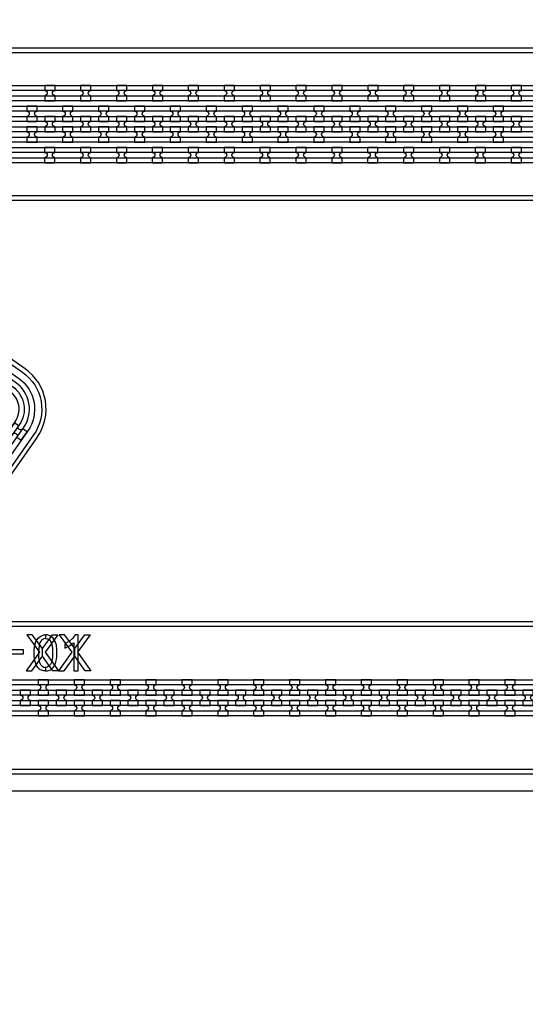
# Model space of a CAD drawing. Extents: x -63500 to 63500, y -63500 to 63500.
# Tile 183 of 256: x -16134 to -12613, y 23513 to 30378. Entities that reach past the tile are written whole.
import ezdxf

# ---------------------------------------------------------------- set-up
doc = ezdxf.new("R2010")
doc.units = 13
doc.header["$MEASUREMENT"] = 0
for name, color, linetype in [('1_Metal', 2, 'Continuous'), ('2_Electrodes', 5, 'Continuous'), ('3_Outline', 4, 'Continuous')]:
    doc.layers.add(name, color=color, linetype=linetype)

msp = doc.modelspace()

# ---------------------------------------------------------------- linework, layer by layer
msp.add_line((0, 25000), (-34000, 25000))
for points in [[(-16083.8, 26088), (-15996.5, 25969), (-16089.1, 25838), (-16049.5, 25838), (-15976.4, 25940.4), (-15976.4, 25994), (-16047.2, 26088), (-16083.8, 26088)], [(-15869.1, 26088), (-15956.3, 25969), (-15863.8, 25838), (-15903.4, 25838), (-15976.4, 25940.4), (-15976.4, 25994), (-15905.7, 26088), (-15869.1, 26088)], [(-15858.5, 26088), (-15771.2, 25969), (-15863.8, 25838), (-15824.2, 25838), (-15751.1, 25940.4), (-15751.1, 25994), (-15821.8, 26088), (-15858.5, 26088)], [(-15643.7, 26088), (-15731, 25969), (-15638.4, 25838), (-15678, 25838), (-15751.1, 25940.4), (-15751.1, 25994), (-15680.4, 26088), (-15643.7, 26088)]]:
    msp.add_lwpolyline(points, close=True)
for radius in [50000, 47500, 45000]:
    msp.add_circle((0, 0), radius)
at = {"layer": '1_Metal'}
for points in [[(-50000, 0, -1), (50000, 0), (51000, 0, 1), (-51000, 0)], [(-15888.6, 29920), (-15960.6, 29920), (-15960.6, 29884, -0.414214), (-15942.6, 29866), (-15942.6, 29866, -0.414214), (-15960.6, 29848), (-15960.6, 29812), (-15888.6, 29812), (-15888.6, 29848, -0.414214), (-15906.6, 29866), (-15906.6, 29866, -0.414214), (-15888.6, 29884)], [(-15638.6, 29920), (-15710.6, 29920), (-15710.6, 29884, -0.414214), (-15692.6, 29866), (-15692.6, 29866, -0.414214), (-15710.6, 29848), (-15710.6, 29812), (-15638.6, 29812), (-15638.6, 29848, -0.414214), (-15656.6, 29866), (-15656.6, 29866, -0.414214), (-15638.6, 29884)], [(-15388.6, 29920), (-15460.6, 29920), (-15460.6, 29884, -0.414214), (-15442.6, 29866), (-15442.6, 29866, -0.414214), (-15460.6, 29848), (-15460.6, 29812), (-15388.6, 29812), (-15388.6, 29848, -0.414214), (-15406.6, 29866), (-15406.6, 29866, -0.414214), (-15388.6, 29884)], [(-15138.6, 29920), (-15210.6, 29920), (-15210.6, 29884, -0.414214), (-15192.6, 29866), (-15192.6, 29866, -0.414214), (-15210.6, 29848), (-15210.6, 29812), (-15138.6, 29812), (-15138.6, 29848, -0.414214), (-15156.6, 29866), (-15156.6, 29866, -0.414214), (-15138.6, 29884)], [(-14888.6, 29920), (-14960.6, 29920), (-14960.6, 29884, -0.414214), (-14942.6, 29866), (-14942.6, 29866, -0.414214), (-14960.6, 29848), (-14960.6, 29812), (-14888.6, 29812), (-14888.6, 29848, -0.414214), (-14906.6, 29866), (-14906.6, 29866, -0.414214), (-14888.6, 29884)], [(-14638.6, 29920), (-14710.6, 29920), (-14710.6, 29884, -0.414214), (-14692.6, 29866), (-14692.6, 29866, -0.414214), (-14710.6, 29848), (-14710.6, 29812), (-14638.6, 29812), (-14638.6, 29848, -0.414214), (-14656.6, 29866), (-14656.6, 29866, -0.414214), (-14638.6, 29884)], [(-14388.6, 29920), (-14460.6, 29920), (-14460.6, 29884, -0.414214), (-14442.6, 29866), (-14442.6, 29866, -0.414214), (-14460.6, 29848), (-14460.6, 29812), (-14388.6, 29812), (-14388.6, 29848, -0.414214), (-14406.6, 29866), (-14406.6, 29866, -0.414214), (-14388.6, 29884)], [(-14138.6, 29920), (-14210.6, 29920), (-14210.6, 29884, -0.414214), (-14192.6, 29866), (-14192.6, 29866, -0.414214), (-14210.6, 29848), (-14210.6, 29812), (-14138.6, 29812), (-14138.6, 29848, -0.414214), (-14156.6, 29866), (-14156.6, 29866, -0.414214), (-14138.6, 29884)], [(-13888.6, 29920), (-13960.6, 29920), (-13960.6, 29884, -0.414214), (-13942.6, 29866), (-13942.6, 29866, -0.414214), (-13960.6, 29848), (-13960.6, 29812), (-13888.6, 29812), (-13888.6, 29848, -0.414214), (-13906.6, 29866), (-13906.6, 29866, -0.414214), (-13888.6, 29884)], [(-13638.6, 29920), (-13710.6, 29920), (-13710.6, 29884, -0.414214), (-13692.6, 29866), (-13692.6, 29866, -0.414214), (-13710.6, 29848), (-13710.6, 29812), (-13638.6, 29812), (-13638.6, 29848, -0.414214), (-13656.6, 29866), (-13656.6, 29866, -0.414214), (-13638.6, 29884)], [(-13388.6, 29920), (-13460.6, 29920), (-13460.6, 29884, -0.414214), (-13442.6, 29866), (-13442.6, 29866, -0.414214), (-13460.6, 29848), (-13460.6, 29812), (-13388.6, 29812), (-13388.6, 29848, -0.414214), (-13406.6, 29866), (-13406.6, 29866, -0.414214), (-13388.6, 29884)], [(-13138.6, 29920), (-13210.6, 29920), (-13210.6, 29884, -0.414214), (-13192.6, 29866), (-13192.6, 29866, -0.414214), (-13210.6, 29848), (-13210.6, 29812), (-13138.6, 29812), (-13138.6, 29848, -0.414214), (-13156.6, 29866), (-13156.6, 29866, -0.414214), (-13138.6, 29884)], [(-12888.6, 29920), (-12960.6, 29920), (-12960.6, 29884, -0.414214), (-12942.6, 29866), (-12942.6, 29866, -0.414214), (-12960.6, 29848), (-12960.6, 29812), (-12888.6, 29812), (-12888.6, 29848, -0.414214), (-12906.6, 29866), (-12906.6, 29866, -0.414214), (-12888.6, 29884)], [(-12638.6, 29920), (-12710.6, 29920), (-12710.6, 29884, -0.414214), (-12692.6, 29866), (-12692.6, 29866, -0.414214), (-12710.6, 29848), (-12710.6, 29812), (-12638.6, 29812), (-12638.6, 29848, -0.414214), (-12656.6, 29866), (-12656.6, 29866, -0.414214), (-12638.6, 29884)], [(10487.8, 29740), (10085.9, 29740), (-20108.6, 29740, 0.414214), (-21948.6, 27900), (-21948.6, 27400, 0.414214), (-20108.6, 25560), (-18875.7, 25560, 0.244698), (-18860.9, 25567.7), (-18819.6, 25538.8), (-18884.1, 25446.5), (-18925.1, 25475.2), (-18910.7, 25495.7, 0.606815), (-18925.5, 25524), (-20108.7, 25524, -0.414214), (-21984.7, 27400), (-21984.7, 27900, -0.414214), (-20108.7, 29776), (10085.9, 29776), (10487.8, 29776)], [(-16085.6, 29668), (-16013.6, 29668), (-16013.6, 29704, -0.414214), (-16031.6, 29722), (-16031.6, 29722, -0.414214), (-16013.6, 29740), (-16013.6, 29776), (-16085.6, 29776), (-16085.6, 29740, -0.414214), (-16067.6, 29722), (-16067.6, 29722, -0.414214), (-16085.6, 29704), (-16085.6, 29668)], [(-15835.6, 29668), (-15763.6, 29668), (-15763.6, 29704, -0.414214), (-15781.6, 29722), (-15781.6, 29722, -0.414214), (-15763.6, 29740), (-15763.6, 29776), (-15835.6, 29776), (-15835.6, 29740, -0.414214), (-15817.6, 29722), (-15817.6, 29722, -0.414214), (-15835.6, 29704), (-15835.6, 29668)], [(-15585.6, 29668), (-15513.6, 29668), (-15513.6, 29704, -0.414214), (-15531.6, 29722), (-15531.6, 29722, -0.414214), (-15513.6, 29740), (-15513.6, 29776), (-15585.6, 29776), (-15585.6, 29740, -0.414214), (-15567.6, 29722), (-15567.6, 29722, -0.414214), (-15585.6, 29704), (-15585.6, 29668)], [(-15335.6, 29668), (-15263.6, 29668), (-15263.6, 29704, -0.414214), (-15281.6, 29722), (-15281.6, 29722, -0.414214), (-15263.6, 29740), (-15263.6, 29776), (-15335.6, 29776), (-15335.6, 29740, -0.414214), (-15317.6, 29722), (-15317.6, 29722, -0.414214), (-15335.6, 29704), (-15335.6, 29668)], [(-15085.6, 29668), (-15013.6, 29668), (-15013.6, 29704, -0.414214), (-15031.6, 29722), (-15031.6, 29722, -0.414214), (-15013.6, 29740), (-15013.6, 29776), (-15085.6, 29776), (-15085.6, 29740, -0.414214), (-15067.6, 29722), (-15067.6, 29722, -0.414214), (-15085.6, 29704), (-15085.6, 29668)], [(-14835.6, 29668), (-14763.6, 29668), (-14763.6, 29704, -0.414214), (-14781.6, 29722), (-14781.6, 29722, -0.414214), (-14763.6, 29740), (-14763.6, 29776), (-14835.6, 29776), (-14835.6, 29740, -0.414214), (-14817.6, 29722), (-14817.6, 29722, -0.414214), (-14835.6, 29704), (-14835.6, 29668)], [(-14585.6, 29668), (-14513.6, 29668), (-14513.6, 29704, -0.414214), (-14531.6, 29722), (-14531.6, 29722, -0.414214), (-14513.6, 29740), (-14513.6, 29776), (-14585.6, 29776), (-14585.6, 29740, -0.414214), (-14567.6, 29722), (-14567.6, 29722, -0.414214), (-14585.6, 29704), (-14585.6, 29668)], [(-14335.6, 29668), (-14263.6, 29668), (-14263.6, 29704, -0.414214), (-14281.6, 29722), (-14281.6, 29722, -0.414214), (-14263.6, 29740), (-14263.6, 29776), (-14335.6, 29776), (-14335.6, 29740, -0.414214), (-14317.6, 29722), (-14317.6, 29722, -0.414214), (-14335.6, 29704), (-14335.6, 29668)], [(-14085.6, 29668), (-14013.6, 29668), (-14013.6, 29704, -0.414214), (-14031.6, 29722), (-14031.6, 29722, -0.414214), (-14013.6, 29740), (-14013.6, 29776), (-14085.6, 29776), (-14085.6, 29740, -0.414214), (-14067.6, 29722), (-14067.6, 29722, -0.414214), (-14085.6, 29704), (-14085.6, 29668)], [(-13835.6, 29668), (-13763.6, 29668), (-13763.6, 29704, -0.414214), (-13781.6, 29722), (-13781.6, 29722, -0.414214), (-13763.6, 29740), (-13763.6, 29776), (-13835.6, 29776), (-13835.6, 29740, -0.414214), (-13817.6, 29722), (-13817.6, 29722, -0.414214), (-13835.6, 29704), (-13835.6, 29668)], [(-13585.6, 29668), (-13513.6, 29668), (-13513.6, 29704, -0.414214), (-13531.6, 29722), (-13531.6, 29722, -0.414214), (-13513.6, 29740), (-13513.6, 29776), (-13585.6, 29776), (-13585.6, 29740, -0.414214), (-13567.6, 29722), (-13567.6, 29722, -0.414214), (-13585.6, 29704), (-13585.6, 29668)], [(-13335.6, 29668), (-13263.6, 29668), (-13263.6, 29704, -0.414214), (-13281.6, 29722), (-13281.6, 29722, -0.414214), (-13263.6, 29740), (-13263.6, 29776), (-13335.6, 29776), (-13335.6, 29740, -0.414214), (-13317.6, 29722), (-13317.6, 29722, -0.414214), (-13335.6, 29704), (-13335.6, 29668)], [(-13085.6, 29668), (-13013.6, 29668), (-13013.6, 29704, -0.414214), (-13031.6, 29722), (-13031.6, 29722, -0.414214), (-13013.6, 29740), (-13013.6, 29776), (-13085.6, 29776), (-13085.6, 29740, -0.414214), (-13067.6, 29722), (-13067.6, 29722, -0.414214), (-13085.6, 29704), (-13085.6, 29668)], [(-12835.6, 29668), (-12763.6, 29668), (-12763.6, 29704, -0.414214), (-12781.6, 29722), (-12781.6, 29722, -0.414214), (-12763.6, 29740), (-12763.6, 29776), (-12835.6, 29776), (-12835.6, 29740, -0.414214), (-12817.6, 29722), (-12817.6, 29722, -0.414214), (-12835.6, 29704), (-12835.6, 29668)], [(10487.8, 29668), (10085.9, 29668), (-20108.6, 29668, 0.414214), (-21876.6, 27900), (-21876.6, 27400, 0.414214), (-20108.6, 25632), (-18824.5, 25632, 0.244698), (-18809.8, 25639.7), (-18768.9, 25611.1), (-18819.6, 25538.8), (-18860.9, 25567.7, 0.606815), (-18875.7, 25596), (-20108.6, 25596, -0.414214), (-21912.6, 27400), (-21912.6, 27900, -0.414214), (-20108.6, 29704), (10085.9, 29704), (10487.8, 29704)], [(-15960.6, 29596), (-15888.6, 29596), (-15888.6, 29632, -0.414214), (-15906.6, 29650), (-15906.6, 29650, -0.414214), (-15888.6, 29668), (-15888.6, 29704), (-15960.6, 29704), (-15960.6, 29668, -0.414214), (-15942.6, 29650), (-15942.6, 29650, -0.414214), (-15960.6, 29632), (-15960.6, 29596)], [(-15710.6, 29596), (-15638.6, 29596), (-15638.6, 29632, -0.414214), (-15656.6, 29650), (-15656.6, 29650, -0.414214), (-15638.6, 29668), (-15638.6, 29704), (-15710.6, 29704), (-15710.6, 29668, -0.414214), (-15692.6, 29650), (-15692.6, 29650, -0.414214), (-15710.6, 29632), (-15710.6, 29596)], [(-15460.6, 29596), (-15388.6, 29596), (-15388.6, 29632, -0.414214), (-15406.6, 29650), (-15406.6, 29650, -0.414214), (-15388.6, 29668), (-15388.6, 29704), (-15460.6, 29704), (-15460.6, 29668, -0.414214), (-15442.6, 29650), (-15442.6, 29650, -0.414214), (-15460.6, 29632), (-15460.6, 29596)], [(-15210.6, 29596), (-15138.6, 29596), (-15138.6, 29632, -0.414214), (-15156.6, 29650), (-15156.6, 29650, -0.414214), (-15138.6, 29668), (-15138.6, 29704), (-15210.6, 29704), (-15210.6, 29668, -0.414214), (-15192.6, 29650), (-15192.6, 29650, -0.414214), (-15210.6, 29632), (-15210.6, 29596)], [(-14960.6, 29596), (-14888.6, 29596), (-14888.6, 29632, -0.414214), (-14906.6, 29650), (-14906.6, 29650, -0.414214), (-14888.6, 29668), (-14888.6, 29704), (-14960.6, 29704), (-14960.6, 29668, -0.414214), (-14942.6, 29650), (-14942.6, 29650, -0.414214), (-14960.6, 29632), (-14960.6, 29596)], [(-14710.6, 29596), (-14638.6, 29596), (-14638.6, 29632, -0.414214), (-14656.6, 29650), (-14656.6, 29650, -0.414214), (-14638.6, 29668), (-14638.6, 29704), (-14710.6, 29704), (-14710.6, 29668, -0.414214), (-14692.6, 29650), (-14692.6, 29650, -0.414214), (-14710.6, 29632), (-14710.6, 29596)], [(-14460.6, 29596), (-14388.6, 29596), (-14388.6, 29632, -0.414214), (-14406.6, 29650), (-14406.6, 29650, -0.414214), (-14388.6, 29668), (-14388.6, 29704), (-14460.6, 29704), (-14460.6, 29668, -0.414214), (-14442.6, 29650), (-14442.6, 29650, -0.414214), (-14460.6, 29632), (-14460.6, 29596)], [(-14210.6, 29596), (-14138.6, 29596), (-14138.6, 29632, -0.414214), (-14156.6, 29650), (-14156.6, 29650, -0.414214), (-14138.6, 29668), (-14138.6, 29704), (-14210.6, 29704), (-14210.6, 29668, -0.414214), (-14192.6, 29650), (-14192.6, 29650, -0.414214), (-14210.6, 29632), (-14210.6, 29596)], [(-13960.6, 29596), (-13888.6, 29596), (-13888.6, 29632, -0.414214), (-13906.6, 29650), (-13906.6, 29650, -0.414214), (-13888.6, 29668), (-13888.6, 29704), (-13960.6, 29704), (-13960.6, 29668, -0.414214), (-13942.6, 29650), (-13942.6, 29650, -0.414214), (-13960.6, 29632), (-13960.6, 29596)], [(-13710.6, 29596), (-13638.6, 29596), (-13638.6, 29632, -0.414214), (-13656.6, 29650), (-13656.6, 29650, -0.414214), (-13638.6, 29668), (-13638.6, 29704), (-13710.6, 29704), (-13710.6, 29668, -0.414214), (-13692.6, 29650), (-13692.6, 29650, -0.414214), (-13710.6, 29632), (-13710.6, 29596)], [(-13460.6, 29596), (-13388.6, 29596), (-13388.6, 29632, -0.414214), (-13406.6, 29650), (-13406.6, 29650, -0.414214), (-13388.6, 29668), (-13388.6, 29704), (-13460.6, 29704), (-13460.6, 29668, -0.414214), (-13442.6, 29650), (-13442.6, 29650, -0.414214), (-13460.6, 29632), (-13460.6, 29596)], [(-13210.6, 29596), (-13138.6, 29596), (-13138.6, 29632, -0.414214), (-13156.6, 29650), (-13156.6, 29650, -0.414214), (-13138.6, 29668), (-13138.6, 29704), (-13210.6, 29704), (-13210.6, 29668, -0.414214), (-13192.6, 29650), (-13192.6, 29650, -0.414214), (-13210.6, 29632), (-13210.6, 29596)], [(-12960.6, 29596), (-12888.6, 29596), (-12888.6, 29632, -0.414214), (-12906.6, 29650), (-12906.6, 29650, -0.414214), (-12888.6, 29668), (-12888.6, 29704), (-12960.6, 29704), (-12960.6, 29668, -0.414214), (-12942.6, 29650), (-12942.6, 29650, -0.414214), (-12960.6, 29632), (-12960.6, 29596)], [(-12710.6, 29596), (-12638.6, 29596), (-12638.6, 29632, -0.414214), (-12656.6, 29650), (-12656.6, 29650, -0.414214), (-12638.6, 29668), (-12638.6, 29704), (-12710.6, 29704), (-12710.6, 29668, -0.414214), (-12692.6, 29650), (-12692.6, 29650, -0.414214), (-12710.6, 29632), (-12710.6, 29596)], [(10487.8, 29596), (10085.9, 29596), (-20108.6, 29596, 0.414214), (-21804.6, 27900), (-21804.6, 27400, 0.414214), (-20108.6, 25704), (-18774.3, 25704, 0.244698), (-18759.5, 25711.7), (-18718.6, 25683), (-18768.9, 25611.1), (-18809.8, 25639.7, 0.606815), (-18824.5, 25668), (-20108.6, 25668, -0.414214), (-21840.6, 27400), (-21840.6, 27900, -0.414214), (-20108.6, 29632), (10085.9, 29632), (10487.8, 29632)], [(-16085.6, 29632), (-16085.6, 29596, -0.414214), (-16067.6, 29578), (-16067.6, 29578, -0.414214), (-16085.6, 29560), (-16085.6, 29524), (-16013.6, 29524), (-16013.6, 29560, -0.414214), (-16031.6, 29578), (-16031.6, 29578, -0.414214), (-16013.6, 29596), (-16013.6, 29632)], [(-15835.6, 29632), (-15835.6, 29596, -0.414214), (-15817.6, 29578), (-15817.6, 29578, -0.414214), (-15835.6, 29560), (-15835.6, 29524), (-15763.6, 29524), (-15763.6, 29560, -0.414214), (-15781.6, 29578), (-15781.6, 29578, -0.414214), (-15763.6, 29596), (-15763.6, 29632)], [(-15585.6, 29632), (-15585.6, 29596, -0.414214), (-15567.6, 29578), (-15567.6, 29578, -0.414214), (-15585.6, 29560), (-15585.6, 29524), (-15513.6, 29524), (-15513.6, 29560, -0.414214), (-15531.6, 29578), (-15531.6, 29578, -0.414214), (-15513.6, 29596), (-15513.6, 29632)], [(-15335.6, 29632), (-15335.6, 29596, -0.414214), (-15317.6, 29578), (-15317.6, 29578, -0.414214), (-15335.6, 29560), (-15335.6, 29524), (-15263.6, 29524), (-15263.6, 29560, -0.414214), (-15281.6, 29578), (-15281.6, 29578, -0.414214), (-15263.6, 29596), (-15263.6, 29632)], [(-15085.6, 29632), (-15085.6, 29596, -0.414214), (-15067.6, 29578), (-15067.6, 29578, -0.414214), (-15085.6, 29560), (-15085.6, 29524), (-15013.6, 29524), (-15013.6, 29560, -0.414214), (-15031.6, 29578), (-15031.6, 29578, -0.414214), (-15013.6, 29596), (-15013.6, 29632)], [(-14835.6, 29632), (-14835.6, 29596, -0.414214), (-14817.6, 29578), (-14817.6, 29578, -0.414214), (-14835.6, 29560), (-14835.6, 29524), (-14763.6, 29524), (-14763.6, 29560, -0.414214), (-14781.6, 29578), (-14781.6, 29578, -0.414214), (-14763.6, 29596), (-14763.6, 29632)], [(-14585.6, 29632), (-14585.6, 29596, -0.414214), (-14567.6, 29578), (-14567.6, 29578, -0.414214), (-14585.6, 29560), (-14585.6, 29524), (-14513.6, 29524), (-14513.6, 29560, -0.414214), (-14531.6, 29578), (-14531.6, 29578, -0.414214), (-14513.6, 29596), (-14513.6, 29632)], [(-14335.6, 29632), (-14335.6, 29596, -0.414214), (-14317.6, 29578), (-14317.6, 29578, -0.414214), (-14335.6, 29560), (-14335.6, 29524), (-14263.6, 29524), (-14263.6, 29560, -0.414214), (-14281.6, 29578), (-14281.6, 29578, -0.414214), (-14263.6, 29596), (-14263.6, 29632)], [(-14085.6, 29632), (-14085.6, 29596, -0.414214), (-14067.6, 29578), (-14067.6, 29578, -0.414214), (-14085.6, 29560), (-14085.6, 29524), (-14013.6, 29524), (-14013.6, 29560, -0.414214), (-14031.6, 29578), (-14031.6, 29578, -0.414214), (-14013.6, 29596), (-14013.6, 29632)], [(-13835.6, 29632), (-13835.6, 29596, -0.414214), (-13817.6, 29578), (-13817.6, 29578, -0.414214), (-13835.6, 29560), (-13835.6, 29524), (-13763.6, 29524), (-13763.6, 29560, -0.414214), (-13781.6, 29578), (-13781.6, 29578, -0.414214), (-13763.6, 29596), (-13763.6, 29632)], [(-13585.6, 29632), (-13585.6, 29596, -0.414214), (-13567.6, 29578), (-13567.6, 29578, -0.414214), (-13585.6, 29560), (-13585.6, 29524), (-13513.6, 29524), (-13513.6, 29560, -0.414214), (-13531.6, 29578), (-13531.6, 29578, -0.414214), (-13513.6, 29596), (-13513.6, 29632)], [(-13335.6, 29632), (-13335.6, 29596, -0.414214), (-13317.6, 29578), (-13317.6, 29578, -0.414214), (-13335.6, 29560), (-13335.6, 29524), (-13263.6, 29524), (-13263.6, 29560, -0.414214), (-13281.6, 29578), (-13281.6, 29578, -0.414214), (-13263.6, 29596), (-13263.6, 29632)], [(-13085.6, 29632), (-13085.6, 29596, -0.414214), (-13067.6, 29578), (-13067.6, 29578, -0.414214), (-13085.6, 29560), (-13085.6, 29524), (-13013.6, 29524), (-13013.6, 29560, -0.414214), (-13031.6, 29578), (-13031.6, 29578, -0.414214), (-13013.6, 29596), (-13013.6, 29632)], [(-12835.6, 29632), (-12835.6, 29596, -0.414214), (-12817.6, 29578), (-12817.6, 29578, -0.414214), (-12835.6, 29560), (-12835.6, 29524), (-12763.6, 29524), (-12763.6, 29560, -0.414214), (-12781.6, 29578), (-12781.6, 29578, -0.414214), (-12763.6, 29596), (-12763.6, 29632)], [(10487.8, 29524), (10085.9, 29524), (10085.9, 29524), (-20108.7, 29524, 0.414214), (-21732.7, 27900), (-21732.7, 27400, 0.414214), (-20108.7, 25776), (-18723.8, 25776, 0.244698), (-18709.1, 25783.7), (-18694.7, 25804.2), (-18653.8, 25775.5), (-18718.6, 25683), (-18759.5, 25711.7, 0.606815), (-18774.3, 25740), (-20108.6, 25740, -0.414214), (-21768.6, 27400), (-21768.6, 27900, -0.414214), (-20108.6, 29560), (10085.9, 29560), (10487.8, 29560)], [(-15888.7, 29488), (-15960.7, 29488), (-15960.7, 29452, -0.414214), (-15942.7, 29434), (-15942.7, 29434, -0.414214), (-15960.7, 29416), (-15960.7, 29380), (-15888.7, 29380), (-15888.7, 29416, -0.414214), (-15906.7, 29434), (-15906.7, 29434, -0.414214), (-15888.7, 29452)], [(-15638.7, 29488), (-15710.7, 29488), (-15710.7, 29452, -0.414214), (-15692.7, 29434), (-15692.7, 29434, -0.414214), (-15710.7, 29416), (-15710.7, 29380), (-15638.7, 29380), (-15638.7, 29416, -0.414214), (-15656.7, 29434), (-15656.7, 29434, -0.414214), (-15638.7, 29452)], [(-15388.7, 29488), (-15460.7, 29488), (-15460.7, 29452, -0.414214), (-15442.7, 29434), (-15442.7, 29434, -0.414214), (-15460.7, 29416), (-15460.7, 29380), (-15388.7, 29380), (-15388.7, 29416, -0.414214), (-15406.7, 29434), (-15406.7, 29434, -0.414214), (-15388.7, 29452)], [(-15138.7, 29488), (-15210.7, 29488), (-15210.7, 29452, -0.414214), (-15192.7, 29434), (-15192.7, 29434, -0.414214), (-15210.7, 29416), (-15210.7, 29380), (-15138.7, 29380), (-15138.7, 29416, -0.414214), (-15156.7, 29434), (-15156.7, 29434, -0.414214), (-15138.7, 29452)], [(-14888.7, 29488), (-14960.7, 29488), (-14960.7, 29452, -0.414214), (-14942.7, 29434), (-14942.7, 29434, -0.414214), (-14960.7, 29416), (-14960.7, 29380), (-14888.7, 29380), (-14888.7, 29416, -0.414214), (-14906.7, 29434), (-14906.7, 29434, -0.414214), (-14888.7, 29452)], [(-14638.7, 29488), (-14710.7, 29488), (-14710.7, 29452, -0.414214), (-14692.7, 29434), (-14692.7, 29434, -0.414214), (-14710.7, 29416), (-14710.7, 29380), (-14638.7, 29380), (-14638.7, 29416, -0.414214), (-14656.7, 29434), (-14656.7, 29434, -0.414214), (-14638.7, 29452)], [(-14388.7, 29488), (-14460.7, 29488), (-14460.7, 29452, -0.414214), (-14442.7, 29434), (-14442.7, 29434, -0.414214), (-14460.7, 29416), (-14460.7, 29380), (-14388.7, 29380), (-14388.7, 29416, -0.414214), (-14406.7, 29434), (-14406.7, 29434, -0.414214), (-14388.7, 29452)], [(-14138.7, 29488), (-14210.7, 29488), (-14210.7, 29452, -0.414214), (-14192.7, 29434), (-14192.7, 29434, -0.414214), (-14210.7, 29416), (-14210.7, 29380), (-14138.7, 29380), (-14138.7, 29416, -0.414214), (-14156.7, 29434), (-14156.7, 29434, -0.414214), (-14138.7, 29452)], [(-13888.7, 29488), (-13960.7, 29488), (-13960.7, 29452, -0.414214), (-13942.7, 29434), (-13942.7, 29434, -0.414214), (-13960.7, 29416), (-13960.7, 29380), (-13888.7, 29380), (-13888.7, 29416, -0.414214), (-13906.7, 29434), (-13906.7, 29434, -0.414214), (-13888.7, 29452)], [(-13638.7, 29488), (-13710.7, 29488), (-13710.7, 29452, -0.414214), (-13692.7, 29434), (-13692.7, 29434, -0.414214), (-13710.7, 29416), (-13710.7, 29380), (-13638.7, 29380), (-13638.7, 29416, -0.414214), (-13656.7, 29434), (-13656.7, 29434, -0.414214), (-13638.7, 29452)], [(-13388.7, 29488), (-13460.7, 29488), (-13460.7, 29452, -0.414214), (-13442.7, 29434), (-13442.7, 29434, -0.414214), (-13460.7, 29416), (-13460.7, 29380), (-13388.7, 29380), (-13388.7, 29416, -0.414214), (-13406.7, 29434), (-13406.7, 29434, -0.414214), (-13388.7, 29452)], [(-13138.7, 29488), (-13210.7, 29488), (-13210.7, 29452, -0.414214), (-13192.7, 29434), (-13192.7, 29434, -0.414214), (-13210.7, 29416), (-13210.7, 29380), (-13138.7, 29380), (-13138.7, 29416, -0.414214), (-13156.7, 29434), (-13156.7, 29434, -0.414214), (-13138.7, 29452)], [(-12888.7, 29488), (-12960.7, 29488), (-12960.7, 29452, -0.414214), (-12942.7, 29434), (-12942.7, 29434, -0.414214), (-12960.7, 29416), (-12960.7, 29380), (-12888.7, 29380), (-12888.7, 29416, -0.414214), (-12906.7, 29434), (-12906.7, 29434, -0.414214), (-12888.7, 29452)], [(-12638.7, 29488), (-12710.7, 29488), (-12710.7, 29452, -0.414214), (-12692.7, 29434), (-12692.7, 29434, -0.414214), (-12710.7, 29416), (-12710.7, 29380), (-12638.7, 29380), (-12638.7, 29416, -0.414214), (-12656.7, 29434), (-12656.7, 29434, -0.414214), (-12638.7, 29452)], [(-16171.6, 27566.5), (-16212.9, 27507.5), (-16183.4, 27486.9, -0.414214), (-16158.4, 27491.3), (-16158.4, 27491.3, -0.414214), (-16153.9, 27466.2), (-16124.4, 27445.6), (-16083.1, 27504.6), (-16112.6, 27525.2, -0.414214), (-16137.7, 27520.8), (-16137.7, 27520.8, -0.414214), (-16142.1, 27545.9)], [(-16005.3, 25668), (-15933.3, 25668), (-15933.3, 25704, -0.414214), (-15951.3, 25722), (-15951.3, 25722, -0.414214), (-15933.3, 25740), (-15933.3, 25776), (-16005.3, 25776), (-16005.3, 25740, -0.414214), (-15987.3, 25722), (-15987.3, 25722, -0.414214), (-16005.3, 25704), (-16005.3, 25668)], [(-15755.3, 25668), (-15683.3, 25668), (-15683.3, 25704, -0.414214), (-15701.3, 25722), (-15701.3, 25722, -0.414214), (-15683.3, 25740), (-15683.3, 25776), (-15755.3, 25776), (-15755.3, 25740, -0.414214), (-15737.3, 25722), (-15737.3, 25722, -0.414214), (-15755.3, 25704), (-15755.3, 25668)], [(-15505.3, 25668), (-15433.3, 25668), (-15433.3, 25704, -0.414214), (-15451.3, 25722), (-15451.3, 25722, -0.414214), (-15433.3, 25740), (-15433.3, 25776), (-15505.3, 25776), (-15505.3, 25740, -0.414214), (-15487.3, 25722), (-15487.3, 25722, -0.414214), (-15505.3, 25704), (-15505.3, 25668)], [(-15255.3, 25668), (-15183.3, 25668), (-15183.3, 25704, -0.414214), (-15201.3, 25722), (-15201.3, 25722, -0.414214), (-15183.3, 25740), (-15183.3, 25776), (-15255.3, 25776), (-15255.3, 25740, -0.414214), (-15237.3, 25722), (-15237.3, 25722, -0.414214), (-15255.3, 25704), (-15255.3, 25668)], [(-15005.3, 25668), (-14933.3, 25668), (-14933.3, 25704, -0.414214), (-14951.3, 25722), (-14951.3, 25722, -0.414214), (-14933.3, 25740), (-14933.3, 25776), (-15005.3, 25776), (-15005.3, 25740, -0.414214), (-14987.3, 25722), (-14987.3, 25722, -0.414214), (-15005.3, 25704), (-15005.3, 25668)], [(-14755.3, 25668), (-14683.3, 25668), (-14683.3, 25704, -0.414214), (-14701.3, 25722), (-14701.3, 25722, -0.414214), (-14683.3, 25740), (-14683.3, 25776), (-14755.3, 25776), (-14755.3, 25740, -0.414214), (-14737.3, 25722), (-14737.3, 25722, -0.414214), (-14755.3, 25704), (-14755.3, 25668)], [(-14505.3, 25668), (-14433.3, 25668), (-14433.3, 25704, -0.414214), (-14451.3, 25722), (-14451.3, 25722, -0.414214), (-14433.3, 25740), (-14433.3, 25776), (-14505.3, 25776), (-14505.3, 25740, -0.414214), (-14487.3, 25722), (-14487.3, 25722, -0.414214), (-14505.3, 25704), (-14505.3, 25668)], [(-14255.3, 25668), (-14183.3, 25668), (-14183.3, 25704, -0.414214), (-14201.3, 25722), (-14201.3, 25722, -0.414214), (-14183.3, 25740), (-14183.3, 25776), (-14255.3, 25776), (-14255.3, 25740, -0.414214), (-14237.3, 25722), (-14237.3, 25722, -0.414214), (-14255.3, 25704), (-14255.3, 25668)], [(-14005.3, 25668), (-13933.3, 25668), (-13933.3, 25704, -0.414214), (-13951.3, 25722), (-13951.3, 25722, -0.414214), (-13933.3, 25740), (-13933.3, 25776), (-14005.3, 25776), (-14005.3, 25740, -0.414214), (-13987.3, 25722), (-13987.3, 25722, -0.414214), (-14005.3, 25704), (-14005.3, 25668)], [(-13755.3, 25668), (-13683.3, 25668), (-13683.3, 25704, -0.414214), (-13701.3, 25722), (-13701.3, 25722, -0.414214), (-13683.3, 25740), (-13683.3, 25776), (-13755.3, 25776), (-13755.3, 25740, -0.414214), (-13737.3, 25722), (-13737.3, 25722, -0.414214), (-13755.3, 25704), (-13755.3, 25668)], [(-13505.3, 25668), (-13433.3, 25668), (-13433.3, 25704, -0.414214), (-13451.3, 25722), (-13451.3, 25722, -0.414214), (-13433.3, 25740), (-13433.3, 25776), (-13505.3, 25776), (-13505.3, 25740, -0.414214), (-13487.3, 25722), (-13487.3, 25722, -0.414214), (-13505.3, 25704), (-13505.3, 25668)], [(-13255.3, 25668), (-13183.3, 25668), (-13183.3, 25704, -0.414214), (-13201.3, 25722), (-13201.3, 25722, -0.414214), (-13183.3, 25740), (-13183.3, 25776), (-13255.3, 25776), (-13255.3, 25740, -0.414214), (-13237.3, 25722), (-13237.3, 25722, -0.414214), (-13255.3, 25704), (-13255.3, 25668)], [(-13005.3, 25668), (-12933.3, 25668), (-12933.3, 25704, -0.414214), (-12951.3, 25722), (-12951.3, 25722, -0.414214), (-12933.3, 25740), (-12933.3, 25776), (-13005.3, 25776), (-13005.3, 25740, -0.414214), (-12987.3, 25722), (-12987.3, 25722, -0.414214), (-13005.3, 25704), (-13005.3, 25668)], [(-12755.3, 25668), (-12683.3, 25668), (-12683.3, 25704, -0.414214), (-12701.3, 25722), (-12701.3, 25722, -0.414214), (-12683.3, 25740), (-12683.3, 25776), (-12755.3, 25776), (-12755.3, 25740, -0.414214), (-12737.3, 25722), (-12737.3, 25722, -0.414214), (-12755.3, 25704), (-12755.3, 25668)], [(-16130.3, 25596), (-16058.3, 25596), (-16058.3, 25632, -0.414214), (-16076.3, 25650), (-16076.3, 25650, -0.414214), (-16058.3, 25668), (-16058.3, 25704), (-16130.3, 25704), (-16130.3, 25668, -0.414214), (-16112.3, 25650), (-16112.3, 25650, -0.414214), (-16130.3, 25632), (-16130.3, 25596)], [(-15880.3, 25596), (-15808.3, 25596), (-15808.3, 25632, -0.414214), (-15826.3, 25650), (-15826.3, 25650, -0.414214), (-15808.3, 25668), (-15808.3, 25704), (-15880.3, 25704), (-15880.3, 25668, -0.414214), (-15862.3, 25650), (-15862.3, 25650, -0.414214), (-15880.3, 25632), (-15880.3, 25596)], [(-15630.3, 25596), (-15558.3, 25596), (-15558.3, 25632, -0.414214), (-15576.3, 25650), (-15576.3, 25650, -0.414214), (-15558.3, 25668), (-15558.3, 25704), (-15630.3, 25704), (-15630.3, 25668, -0.414214), (-15612.3, 25650), (-15612.3, 25650, -0.414214), (-15630.3, 25632), (-15630.3, 25596)], [(-15380.3, 25596), (-15308.3, 25596), (-15308.3, 25632, -0.414214), (-15326.3, 25650), (-15326.3, 25650, -0.414214), (-15308.3, 25668), (-15308.3, 25704), (-15380.3, 25704), (-15380.3, 25668, -0.414214), (-15362.3, 25650), (-15362.3, 25650, -0.414214), (-15380.3, 25632), (-15380.3, 25596)], [(-15130.3, 25596), (-15058.3, 25596), (-15058.3, 25632, -0.414214), (-15076.3, 25650), (-15076.3, 25650, -0.414214), (-15058.3, 25668), (-15058.3, 25704), (-15130.3, 25704), (-15130.3, 25668, -0.414214), (-15112.3, 25650), (-15112.3, 25650, -0.414214), (-15130.3, 25632), (-15130.3, 25596)], [(-14880.3, 25596), (-14808.3, 25596), (-14808.3, 25632, -0.414214), (-14826.3, 25650), (-14826.3, 25650, -0.414214), (-14808.3, 25668), (-14808.3, 25704), (-14880.3, 25704), (-14880.3, 25668, -0.414214), (-14862.3, 25650), (-14862.3, 25650, -0.414214), (-14880.3, 25632), (-14880.3, 25596)], [(-14630.3, 25596), (-14558.3, 25596), (-14558.3, 25632, -0.414214), (-14576.3, 25650), (-14576.3, 25650, -0.414214), (-14558.3, 25668), (-14558.3, 25704), (-14630.3, 25704), (-14630.3, 25668, -0.414214), (-14612.3, 25650), (-14612.3, 25650, -0.414214), (-14630.3, 25632), (-14630.3, 25596)], [(-14380.3, 25596), (-14308.3, 25596), (-14308.3, 25632, -0.414214), (-14326.3, 25650), (-14326.3, 25650, -0.414214), (-14308.3, 25668), (-14308.3, 25704), (-14380.3, 25704), (-14380.3, 25668, -0.414214), (-14362.3, 25650), (-14362.3, 25650, -0.414214), (-14380.3, 25632), (-14380.3, 25596)], [(-14130.3, 25596), (-14058.3, 25596), (-14058.3, 25632, -0.414214), (-14076.3, 25650), (-14076.3, 25650, -0.414214), (-14058.3, 25668), (-14058.3, 25704), (-14130.3, 25704), (-14130.3, 25668, -0.414214), (-14112.3, 25650), (-14112.3, 25650, -0.414214), (-14130.3, 25632), (-14130.3, 25596)], [(-13880.3, 25596), (-13808.3, 25596), (-13808.3, 25632, -0.414214), (-13826.3, 25650), (-13826.3, 25650, -0.414214), (-13808.3, 25668), (-13808.3, 25704), (-13880.3, 25704), (-13880.3, 25668, -0.414214), (-13862.3, 25650), (-13862.3, 25650, -0.414214), (-13880.3, 25632), (-13880.3, 25596)], [(-13630.3, 25596), (-13558.3, 25596), (-13558.3, 25632, -0.414214), (-13576.3, 25650), (-13576.3, 25650, -0.414214), (-13558.3, 25668), (-13558.3, 25704), (-13630.3, 25704), (-13630.3, 25668, -0.414214), (-13612.3, 25650), (-13612.3, 25650, -0.414214), (-13630.3, 25632), (-13630.3, 25596)], [(-13380.3, 25596), (-13308.3, 25596), (-13308.3, 25632, -0.414214), (-13326.3, 25650), (-13326.3, 25650, -0.414214), (-13308.3, 25668), (-13308.3, 25704), (-13380.3, 25704), (-13380.3, 25668, -0.414214), (-13362.3, 25650), (-13362.3, 25650, -0.414214), (-13380.3, 25632), (-13380.3, 25596)], [(-13130.3, 25596), (-13058.3, 25596), (-13058.3, 25632, -0.414214), (-13076.3, 25650), (-13076.3, 25650, -0.414214), (-13058.3, 25668), (-13058.3, 25704), (-13130.3, 25704), (-13130.3, 25668, -0.414214), (-13112.3, 25650), (-13112.3, 25650, -0.414214), (-13130.3, 25632), (-13130.3, 25596)], [(-12880.3, 25596), (-12808.3, 25596), (-12808.3, 25632, -0.414214), (-12826.3, 25650), (-12826.3, 25650, -0.414214), (-12808.3, 25668), (-12808.3, 25704), (-12880.3, 25704), (-12880.3, 25668, -0.414214), (-12862.3, 25650), (-12862.3, 25650, -0.414214), (-12880.3, 25632), (-12880.3, 25596)], [(-12630.3, 25596), (-12558.3, 25596), (-12558.3, 25632, -0.414214), (-12576.3, 25650), (-12576.3, 25650, -0.414214), (-12558.3, 25668), (-12558.3, 25704), (-12630.3, 25704), (-12630.3, 25668, -0.414214), (-12612.3, 25650), (-12612.3, 25650, -0.414214), (-12630.3, 25632), (-12630.3, 25596)], [(-16005.3, 25632), (-16005.3, 25596, -0.414214), (-15987.3, 25578), (-15987.3, 25578, -0.414214), (-16005.3, 25560), (-16005.3, 25524), (-15933.3, 25524), (-15933.3, 25560, -0.414214), (-15951.3, 25578), (-15951.3, 25578, -0.414214), (-15933.3, 25596), (-15933.3, 25632)], [(-15755.3, 25632), (-15755.3, 25596, -0.414214), (-15737.3, 25578), (-15737.3, 25578, -0.414214), (-15755.3, 25560), (-15755.3, 25524), (-15683.3, 25524), (-15683.3, 25560, -0.414214), (-15701.3, 25578), (-15701.3, 25578, -0.414214), (-15683.3, 25596), (-15683.3, 25632)], [(-15505.3, 25632), (-15505.3, 25596, -0.414214), (-15487.3, 25578), (-15487.3, 25578, -0.414214), (-15505.3, 25560), (-15505.3, 25524), (-15433.3, 25524), (-15433.3, 25560, -0.414214), (-15451.3, 25578), (-15451.3, 25578, -0.414214), (-15433.3, 25596), (-15433.3, 25632)], [(-15255.3, 25632), (-15255.3, 25596, -0.414214), (-15237.3, 25578), (-15237.3, 25578, -0.414214), (-15255.3, 25560), (-15255.3, 25524), (-15183.3, 25524), (-15183.3, 25560, -0.414214), (-15201.3, 25578), (-15201.3, 25578, -0.414214), (-15183.3, 25596), (-15183.3, 25632)], [(-15005.3, 25632), (-15005.3, 25596, -0.414214), (-14987.3, 25578), (-14987.3, 25578, -0.414214), (-15005.3, 25560), (-15005.3, 25524), (-14933.3, 25524), (-14933.3, 25560, -0.414214), (-14951.3, 25578), (-14951.3, 25578, -0.414214), (-14933.3, 25596), (-14933.3, 25632)], [(-14755.3, 25632), (-14755.3, 25596, -0.414214), (-14737.3, 25578), (-14737.3, 25578, -0.414214), (-14755.3, 25560), (-14755.3, 25524), (-14683.3, 25524), (-14683.3, 25560, -0.414214), (-14701.3, 25578), (-14701.3, 25578, -0.414214), (-14683.3, 25596), (-14683.3, 25632)], [(-14505.3, 25632), (-14505.3, 25596, -0.414214), (-14487.3, 25578), (-14487.3, 25578, -0.414214), (-14505.3, 25560), (-14505.3, 25524), (-14433.3, 25524), (-14433.3, 25560, -0.414214), (-14451.3, 25578), (-14451.3, 25578, -0.414214), (-14433.3, 25596), (-14433.3, 25632)], [(-14255.3, 25632), (-14255.3, 25596, -0.414214), (-14237.3, 25578), (-14237.3, 25578, -0.414214), (-14255.3, 25560), (-14255.3, 25524), (-14183.3, 25524), (-14183.3, 25560, -0.414214), (-14201.3, 25578), (-14201.3, 25578, -0.414214), (-14183.3, 25596), (-14183.3, 25632)], [(-14005.3, 25632), (-14005.3, 25596, -0.414214), (-13987.3, 25578), (-13987.3, 25578, -0.414214), (-14005.3, 25560), (-14005.3, 25524), (-13933.3, 25524), (-13933.3, 25560, -0.414214), (-13951.3, 25578), (-13951.3, 25578, -0.414214), (-13933.3, 25596), (-13933.3, 25632)], [(-13755.3, 25632), (-13755.3, 25596, -0.414214), (-13737.3, 25578), (-13737.3, 25578, -0.414214), (-13755.3, 25560), (-13755.3, 25524), (-13683.3, 25524), (-13683.3, 25560, -0.414214), (-13701.3, 25578), (-13701.3, 25578, -0.414214), (-13683.3, 25596), (-13683.3, 25632)], [(-13505.3, 25632), (-13505.3, 25596, -0.414214), (-13487.3, 25578), (-13487.3, 25578, -0.414214), (-13505.3, 25560), (-13505.3, 25524), (-13433.3, 25524), (-13433.3, 25560, -0.414214), (-13451.3, 25578), (-13451.3, 25578, -0.414214), (-13433.3, 25596), (-13433.3, 25632)], [(-13255.3, 25632), (-13255.3, 25596, -0.414214), (-13237.3, 25578), (-13237.3, 25578, -0.414214), (-13255.3, 25560), (-13255.3, 25524), (-13183.3, 25524), (-13183.3, 25560, -0.414214), (-13201.3, 25578), (-13201.3, 25578, -0.414214), (-13183.3, 25596), (-13183.3, 25632)], [(-13005.3, 25632), (-13005.3, 25596, -0.414214), (-12987.3, 25578), (-12987.3, 25578, -0.414214), (-13005.3, 25560), (-13005.3, 25524), (-12933.3, 25524), (-12933.3, 25560, -0.414214), (-12951.3, 25578), (-12951.3, 25578, -0.414214), (-12933.3, 25596), (-12933.3, 25632)], [(-12755.3, 25632), (-12755.3, 25596, -0.414214), (-12737.3, 25578), (-12737.3, 25578, -0.414214), (-12755.3, 25560), (-12755.3, 25524), (-12683.3, 25524), (-12683.3, 25560, -0.414214), (-12701.3, 25578), (-12701.3, 25578, -0.414214), (-12683.3, 25596), (-12683.3, 25632)]]:
    msp.add_lwpolyline(points, format="xyb", close=True, dxfattribs=at)
for points in [[(-10753.2, 25524), (-17391.8, 25524, 0.244698), (-17514.7, 25460.1), (-19210.2, 23038.6, -0.414214), (-19577.9, 22973.8), (-20216.8, 23421.2, -0.414214), (-20281.7, 23788.9), (-19332.8, 25144, 0.606815), (-19455.7, 25380), (-19840.7, 25380), (-20108.7, 25380, -0.414214), (-22128.7, 27400), (-22128.7, 27900, -0.414214), (-20108.7, 29920), (10085.9, 29920)], [(10085.9, 29884), (-20108.6, 29884, 0.414214), (-22092.6, 27900), (-22092.6, 27400, 0.414214), (-20108.6, 25416), (-19455.7, 25416, -0.606815), (-19303.3, 25123.3), (-20247.5, 23774.8), (-20252.2, 23768.2, 0.414214), (-20196.2, 23450.7), (-19557.3, 23003.3, 0.414214), (-19239.7, 23059.3), (-17544.2, 25480.7, -0.244698), (-17391.8, 25560), (-17255.3, 25560), (-10803.6, 25560, 0.606815)], [(-10803.6, 25596), (-17255.3, 25596), (-17391.8, 25596, 0.244698), (-17573.7, 25501.4), (-19269.2, 23079.9, -0.414214), (-19536.6, 23032.8), (-20175.6, 23480.2, -0.414214), (-20222.7, 23747.6), (-20218.1, 23754.2), (-19273.8, 25102.7, 0.606815), (-19455.7, 25452), (-20108.6, 25452, -0.414214), (-22056.6, 27400), (-22056.6, 27900, -0.414214), (-20108.6, 29848), (10085.9, 29848)], [(10085.9, 29812), (-20108.7, 29812, 0.414214), (-22020.7, 27900), (-22020.7, 27400, 0.414214), (-20108.7, 25488), (-19840.7, 25488), (-19455.7, 25488, -0.606815), (-19244.3, 25082), (-20193.2, 23726.9, 0.414214), (-20154.9, 23509.7), (-19516, 23062.3, 0.414214), (-19298.7, 23100.6), (-17603.2, 25522, -0.244698), (-17391.8, 25632), (-17005.3, 25632), (-10853.9, 25632, 0.606815)], [(-10853.9, 25668), (-17005.3, 25668), (-17005.3, 25668, -0.606815), (-17216.7, 26074), (-16167, 27573.1, 0.414214), (-16205.3, 27790.4), (-16844.2, 28237.8, 0.414214), (-17061.5, 28199.5), (-18656.2, 25922, -0.244698), (-18867.5, 25812), (-19840.7, 25812), (-20108.7, 25812, -0.414214), (-21696.7, 27400), (-21696.7, 27900, -0.414214), (-20108.7, 29488), (10085.9, 29488)], [(10085.9, 29452), (-20108.6, 29452, 0.414214), (-21660.6, 27900), (-21660.6, 27400, 0.414214), (-20108.6, 25848), (-18867.5, 25848, 0.244698), (-18685.7, 25942.7), (-17091, 28220.1, -0.414214), (-16823.6, 28267.3), (-16184.6, 27819.9, -0.414214), (-16137.5, 27552.5), (-17187.2, 26053.4, 0.606815), (-17005.3, 25704), (-10905, 25704, 0.606815)], [(-10905, 25740), (-17005.3, 25740, -0.606815), (-17157.7, 26032.7), (-16108, 27531.8, 0.414214), (-16164, 27849.4), (-16802.9, 28296.8, 0.414214), (-17120.5, 28240.8), (-18715.1, 25963.3, -0.244698), (-18867.5, 25884), (-20108.6, 25884, -0.414214), (-21624.6, 27400), (-21624.6, 27900, -0.414214), (-20108.6, 29416), (10085.9, 29415.9)], [(10085.9, 29380), (-20108.7, 29380, 0.414214), (-21588.7, 27900), (-21588.7, 27400, 0.414214), (-20108.7, 25920), (-19840.7, 25920), (-18867.5, 25920, 0.244698), (-18744.6, 25984), (-17150, 28261.4, -0.414214), (-16782.3, 28326.3), (-16143.3, 27878.9, -0.414214), (-16078.5, 27511.2), (-17128.2, 26012.1, 0.606815), (-17005.3, 25776), (-10954.8, 25776, 0.606815)]]:
    msp.add_lwpolyline(points, format="xyb", dxfattribs=at)
for points in [[(-15954.4, 25838), (-15967.1, 25838), (-15991.5, 25845.9), (-16007.5, 25860.2), (-16020.8, 25880.3), (-16029.4, 25907), (-16033.2, 25934.7), (-16033.2, 25985.3), (-16029.9, 26016.3), (-16021.3, 26042.8), (-16006.3, 26066.5), (-15988, 26080.7), (-15967.4, 26088), (-15954.4, 26088), (-15954.4, 26063.4), (-15966.9, 26061.4), (-15981, 26053.6), (-15993.3, 26036.1), (-15999.7, 26012.7), (-16002.4, 25992.4), (-16003.6, 25972.4), (-16003.6, 25952.9), (-16002.6, 25934.4), (-16000.5, 25916.4), (-15996.4, 25896.8), (-15989.1, 25881.4), (-15977.8, 25869.7), (-15965.8, 25863.7), (-15954.4, 25861.8)], [(-15954.4, 25838), (-15941.7, 25838), (-15917.3, 25845.9), (-15901.2, 25860.2), (-15888, 25880.3), (-15879.4, 25907), (-15875.6, 25934.7), (-15875.6, 25985.3), (-15878.9, 26016.3), (-15887.5, 26042.8), (-15902.5, 26066.5), (-15920.8, 26080.7), (-15941.4, 26088), (-15954.4, 26088), (-15954.4, 26063.4), (-15941.9, 26061.4), (-15927.8, 26053.6), (-15915.5, 26036.1), (-15909.1, 26012.7), (-15906.4, 25992.4), (-15905.2, 25972.4), (-15905.2, 25952.9), (-15906.2, 25934.4), (-15908.2, 25916.4), (-15912.4, 25896.8), (-15919.7, 25881.4), (-15931, 25869.7), (-15942.9, 25863.7), (-15954.4, 25861.8)], [(-15820.2, 26026.6), (-15820.2, 25996.4), (-15789.9, 26011.2), (-15758.3, 26033.7), (-15758.3, 25838), (-15728.2, 25838), (-15728.2, 26088), (-15747.4, 26088), (-15764.6, 26065.7), (-15788.6, 26045.3), (-15820.2, 26026.6)], [(-16110.7, 25985.9), (-16110.7, 25954.8), (-16204.6, 25954.8), (-16204.6, 25985.9), (-16110.7, 25985.9)]]:
    msp.add_lwpolyline(points, close=True, dxfattribs=at)
at = {"layer": '2_Electrodes'}
for points in [[(47500, 0, 1), (-47500, 0), (-51000, 0, -1), (51000, 0)], [(-22388.7, 27900), (-22388.7, 27400, 0.156977), (-21960.6, 26070, -0.610914), (-22058.1, 25880), (-22058.1, 25850, 0.610914), (-21936.2, 26087.5, -0.156977), (-22358.7, 27400), (-22358.7, 27900, -0.414214), (-20108.7, 30150), (9487.8, 30150), (9487.8, 30180), (-20108.7, 30180, 0.414214)]]:
    msp.add_lwpolyline(points, format="xyb", close=True, dxfattribs=at)
for points in [[(9487.8, 29150), (-20108.7, 29150, 0.414214), (-21358.7, 27900), (-21358.7, 27400, 0.414214), (-20108.7, 26150), (-18845.6, 26150, 0.244698), (-18599.8, 26278), (-17190.9, 28290.1, -0.414214), (-16753.6, 28367.2), (-16114.7, 27919.8, -0.414214), (-16037.5, 27482.5), (-16640, 26622.1, 0.606815), (-16394.3, 26150), (-11995.2, 26150, 0.606815)], [(-11995.2, 26180), (-16394.3, 26180, -0.606815), (-16615.4, 26604.9), (-16013, 27465.3, 0.414214), (-16097.4, 27944.4), (-16736.4, 28391.8, 0.414214), (-17215.5, 28307.3), (-18624.4, 26295.2, -0.244698), (-18845.6, 26180), (-20108.7, 26180, -0.414214), (-21328.7, 27400), (-21328.7, 27900, -0.414214), (-20108.7, 29120), (9487.8, 29120)], [(-10874.9, 25150), (-17514.6, 25150, 0.244698), (-17760.3, 25022.1), (-19169.3, 23009.9, -0.414214), (-19606.6, 22932.8), (-20245.5, 23380.2, -0.414214), (-20322.6, 23817.5), (-19720.2, 24678, 0.606815), (-19965.9, 25150), (-20108.7, 25150, -0.127017), (-21198, 25431.3, 0.127017), (-21270.6, 25450), (-21270.6, 25420, -0.127017), (-21212.5, 25405, 0.127017), (-20108.7, 25120), (-19965.9, 25120, -0.606815), (-19744.7, 24695.2), (-20347.2, 23834.7, 0.414214), (-20262.7, 23355.7), (-19623.8, 22908.3, 0.414214), (-19144.7, 22992.7), (-17735.8, 25004.9, -0.244698), (-17514.6, 25120), (-10874.9, 25120, -0.244698)]]:
    msp.add_lwpolyline(points, format="xyb", dxfattribs=at)
at = {"layer": '3_Outline'}
for points in [[(47500, 0, 1), (-47500, 0), (-51000, 0, -1), (51000, 0)], [(-22388.7, 27900), (-22388.7, 27400, 0.156977), (-21960.6, 26070, -0.610914), (-22058.1, 25880), (-22058.1, 25850, 0.610914), (-21936.2, 26087.5, -0.156977), (-22358.7, 27400), (-22358.7, 27900, -0.414214), (-20108.7, 30150), (9487.8, 30150), (9487.8, 30180), (-20108.7, 30180, 0.414214)]]:
    msp.add_lwpolyline(points, format="xyb", close=True, dxfattribs=at)
for points in [[(9487.8, 29150), (-20108.7, 29150, 0.414214), (-21358.7, 27900), (-21358.7, 27400, 0.414214), (-20108.7, 26150), (-18845.6, 26150, 0.244698), (-18599.8, 26278), (-17190.9, 28290.1, -0.414214), (-16753.6, 28367.2), (-16114.7, 27919.8, -0.414214), (-16037.5, 27482.5), (-16640, 26622.1, 0.606815), (-16394.3, 26150), (-11995.2, 26150, 0.606815)], [(-11995.2, 26180), (-16394.3, 26180, -0.606815), (-16615.4, 26604.9), (-16013, 27465.3, 0.414214), (-16097.4, 27944.4), (-16736.4, 28391.8, 0.414214), (-17215.5, 28307.3), (-18624.4, 26295.2, -0.244698), (-18845.6, 26180), (-20108.7, 26180, -0.414214), (-21328.7, 27400), (-21328.7, 27900, -0.414214), (-20108.7, 29120), (9487.8, 29120)], [(-10874.9, 25150), (-17514.6, 25150, 0.244698), (-17760.3, 25022.1), (-19169.3, 23009.9, -0.414214), (-19606.6, 22932.8), (-20245.5, 23380.2, -0.414214), (-20322.6, 23817.5), (-19720.2, 24678, 0.606815), (-19965.9, 25150), (-20108.7, 25150, -0.127017), (-21198, 25431.3, 0.127017), (-21270.6, 25450), (-21270.6, 25420, -0.127017), (-21212.5, 25405, 0.127017), (-20108.7, 25120), (-19965.9, 25120, -0.606815), (-19744.7, 24695.2), (-20347.2, 23834.7, 0.414214), (-20262.7, 23355.7), (-19623.8, 22908.3, 0.414214), (-19144.7, 22992.7), (-17735.8, 25004.9, -0.244698), (-17514.6, 25120), (-10874.9, 25120, -0.244698)]]:
    msp.add_lwpolyline(points, format="xyb", dxfattribs=at)

doc.saveas('drawing.dxf')
